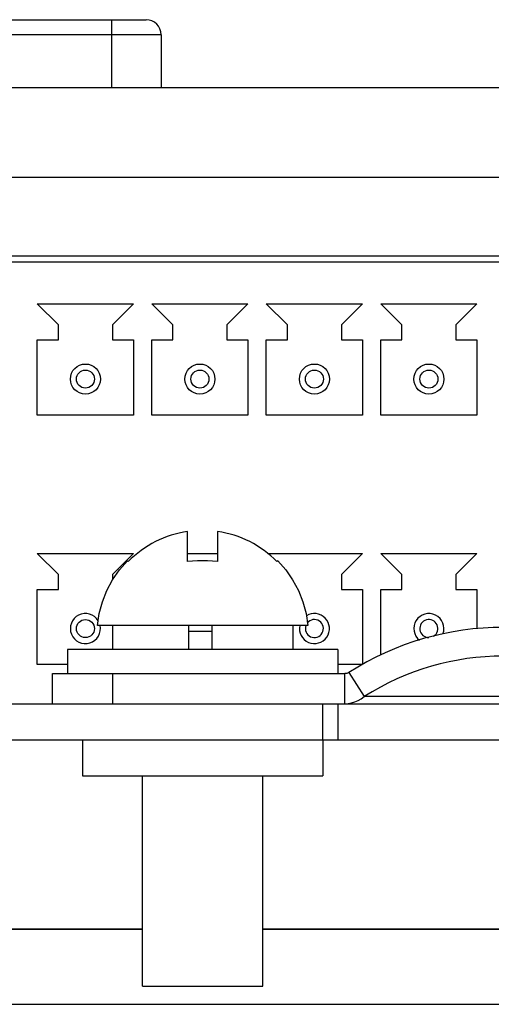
# Model space of a CAD drawing. Header units: millimetres. Extents: x 1158 to 2229, y -395 to 862.
# Tile 47 of 52: x 1760 to 1776, y 824 to 856. Entities that reach past the tile are written whole.
import ezdxf

# ---------------------------------------------------------------- set-up
doc = ezdxf.new("R2010")
doc.units = ezdxf.units.MM
doc.header["$LTSCALE"] = 30.734
doc.layers.get('0').update_dxf_attribs({"linetype": 'CONTINUOUS'})

msp = doc.modelspace()

# ---------------------------------------------------------------- linework, layer by layer
for p, q in [((1756.379, 856.481), (1764.107, 856.481)), ((1762.97, 854.227), (1762.97, 856.481)), ((1764.607, 855.981), (1755.879, 855.981)), ((1764.607, 855.981), (1764.607, 854.227)), ((1717.289, 854.227), (1803.686, 854.227)), ((1803.843, 851.227), (1717.131, 851.227)), ((1743.697, 848.627), (1784.287, 848.627)), ((1744.247, 848.427), (1783.737, 848.427)), ((1760.487, 847.027), (1763.687, 847.027)), ((1760.487, 847.027), (1761.187, 846.327)), ((1762.987, 846.327), (1763.687, 847.027)), ((1764.297, 847.027), (1767.497, 847.027)), ((1764.297, 847.027), (1764.997, 846.327)), ((1766.797, 846.327), (1767.497, 847.027)), ((1768.107, 847.027), (1771.307, 847.027)), ((1768.107, 847.027), (1768.807, 846.327)), ((1770.607, 846.327), (1771.307, 847.027)), ((1771.917, 847.027), (1775.117, 847.027)), ((1771.917, 847.027), (1772.617, 846.327)), ((1774.417, 846.327), (1775.117, 847.027)), ((1761.187, 845.827), (1761.187, 846.327)), ((1762.987, 846.327), (1762.987, 845.827)), ((1764.997, 845.827), (1764.997, 846.327)), ((1766.797, 846.327), (1766.797, 845.827)), ((1768.807, 845.827), (1768.807, 846.327)), ((1770.607, 846.327), (1770.607, 845.827)), ((1772.617, 845.827), (1772.617, 846.327)), ((1774.417, 846.327), (1774.417, 845.827)), ((1760.487, 843.327), (1760.487, 845.827)), ((1760.487, 845.827), (1761.187, 845.827)), ((1762.987, 845.827), (1763.687, 845.827)), ((1763.687, 845.827), (1763.687, 843.327)), ((1764.297, 843.327), (1764.297, 845.827)), ((1764.297, 845.827), (1764.997, 845.827)), ((1766.797, 845.827), (1767.497, 845.827)), ((1767.497, 845.827), (1767.497, 843.327)), ((1768.107, 843.327), (1768.107, 845.827)), ((1768.107, 845.827), (1768.807, 845.827)), ((1770.607, 845.827), (1771.307, 845.827)), ((1771.307, 845.827), (1771.307, 843.327)), ((1771.917, 843.327), (1771.917, 845.827)), ((1771.917, 845.827), (1772.617, 845.827)), ((1774.417, 845.827), (1775.117, 845.827)), ((1775.117, 845.827), (1775.117, 843.327)), ((1763.687, 843.327), (1760.487, 843.327)), ((1767.497, 843.327), (1764.297, 843.327)), ((1771.307, 843.327), (1768.107, 843.327)), ((1775.117, 843.327), (1771.917, 843.327)), ((1765.487, 838.457), (1765.487, 839.455)), ((1766.487, 839.455), (1766.487, 838.457)), ((1760.487, 838.727), (1763.687, 838.727)), ((1760.487, 838.727), (1761.187, 838.027)), ((1762.987, 838.027), (1763.687, 838.727)), ((1765.487, 838.727), (1766.487, 838.727)), ((1768.16, 838.727), (1771.307, 838.727)), ((1770.607, 838.027), (1771.307, 838.727)), ((1771.917, 838.727), (1775.117, 838.727)), ((1771.917, 838.727), (1772.617, 838.027)), ((1774.417, 838.027), (1775.117, 838.727)), ((1763.513, 838.457), (1763.487, 838.482)), ((1768.487, 838.482), (1768.462, 838.457)), ((1761.187, 837.527), (1761.187, 838.027)), ((1762.987, 838.027), (1762.987, 837.842)), ((1770.607, 838.027), (1770.607, 837.527)), ((1772.617, 837.527), (1772.617, 838.027)), ((1774.417, 838.027), (1774.417, 837.527)), ((1760.487, 835.027), (1760.487, 837.527)), ((1760.487, 837.527), (1761.187, 837.527)), ((1770.607, 837.527), (1771.307, 837.527)), ((1771.307, 837.527), (1771.307, 835.027)), ((1771.917, 835.348), (1771.917, 837.527)), ((1771.917, 837.527), (1772.617, 837.527)), ((1774.417, 837.527), (1775.117, 837.527)), ((1775.117, 837.527), (1775.117, 836.217)), ((1769.487, 836.327), (1762.487, 836.327)), ((1762.987, 836.327), (1762.987, 835.527)), ((1765.519, 836.327), (1765.519, 835.527)), ((1766.304, 835.527), (1766.304, 836.327)), ((1768.987, 836.327), (1768.987, 835.527)), ((1766.304, 836.127), (1765.519, 836.127)), ((1761.487, 835.527), (1761.487, 834.727)), ((1770.487, 835.527), (1761.487, 835.527)), ((1770.487, 835.527), (1770.487, 834.727)), ((1761.487, 835.027), (1760.487, 835.027)), ((1771.307, 835.027), (1770.487, 835.027)), ((1760.987, 833.727), (1760.987, 834.727)), ((1760.987, 834.727), (1770.715, 834.727)), ((1762.987, 834.727), (1762.987, 833.727)), ((1770.715, 833.727), (1770.715, 834.727)), ((1770.852, 834.766), (1771.366, 833.962)), ((1728.687, 833.727), (1791.287, 833.727)), ((1762.987, 833.727), (1769.987, 833.727)), ((1769.987, 832.527), (1769.987, 833.727)), ((1770.487, 833.727), (1770.487, 832.527)), ((1728.687, 832.527), (1791.287, 832.527)), ((1761.987, 832.527), (1761.987, 831.327)), ((1769.987, 832.527), (1769.987, 831.327)), ((1761.987, 831.327), (1769.987, 831.327)), ((1763.987, 824.327), (1763.987, 831.327)), ((1767.987, 824.327), (1767.987, 831.327)), ((1763.987, 826.227), (1755.987, 826.227)), ((1755.987, 826.227), (1763.987, 826.227)), ((1783.987, 826.227), (1767.987, 826.227)), ((1767.987, 826.227), (1783.987, 826.227)), ((1763.987, 824.327), (1767.987, 824.327)), ((1715.487, 823.727), (1829.487, 823.727))]:
    msp.add_line(p, q)
for points in [[(1762.487, 836.327), (1762.546, 836.726), (1762.651, 837.117), (1762.8, 837.492), (1762.991, 837.848), (1763.221, 838.18), (1763.487, 838.482)], [(1766.487, 838.457), (1766.321, 838.471), (1766.155, 838.479), (1765.987, 838.482), (1765.82, 838.479), (1765.654, 838.471), (1765.487, 838.457)], [(1768.487, 838.482), (1768.754, 838.18), (1768.984, 837.848), (1769.175, 837.492), (1769.323, 837.117), (1769.428, 836.726), (1769.487, 836.327)], [(1770.852, 834.766), (1770.832, 834.755), (1770.811, 834.745), (1770.788, 834.737), (1770.765, 834.732), (1770.74, 834.728), (1770.715, 834.727)], [(1770.715, 833.727), (1770.831, 833.734), (1770.946, 833.754), (1771.058, 833.787), (1771.166, 833.833), (1771.269, 833.892), (1771.366, 833.962)], [(1772.21, 833.962), (1771.755, 833.964), (1771.366, 833.962)], [(1778.252, 833.965), (1776.833, 833.962), (1772.21, 833.962)]]:
    msp.add_lwpolyline(points)
for centre, radius in [((1762.087, 844.527), 0.5), ((1762.087, 844.527), 0.3), ((1765.897, 844.527), 0.5), ((1765.897, 844.527), 0.3), ((1769.707, 844.527), 0.5), ((1769.707, 844.527), 0.3), ((1773.517, 844.527), 0.5), ((1773.517, 844.527), 0.3), ((1762.087, 836.227), 0.3)]:
    msp.add_circle(centre, radius)
for centre, radius, start, end in [((1764.107, 855.981), 0.5, 0, 90), ((1765.987, 836.013), 3.478, 98.2648, 135.3512), ((1765.987, 836.013), 3.478, 44.6488, 81.7352), ((1762.087, 836.227), 0.5, 31.5467, 12.2713), ((1769.707, 836.227), 0.5, 168.4008, 122.3846), ((1773.517, 836.227), 0.5, 339.5274, 231.5061), ((1769.707, 836.227), 0.3, 160.2758, 141.5715), ((1775.987, 826.727), 9.539, 57.4305, 122.5695), ((1773.517, 836.227), 0.3, 301.8376, 269.9511), ((1775.987, 826.727), 8.585, 57.4305, 122.5695)]:
    msp.add_arc(centre, radius, start, end)

doc.saveas('drawing.dxf')
